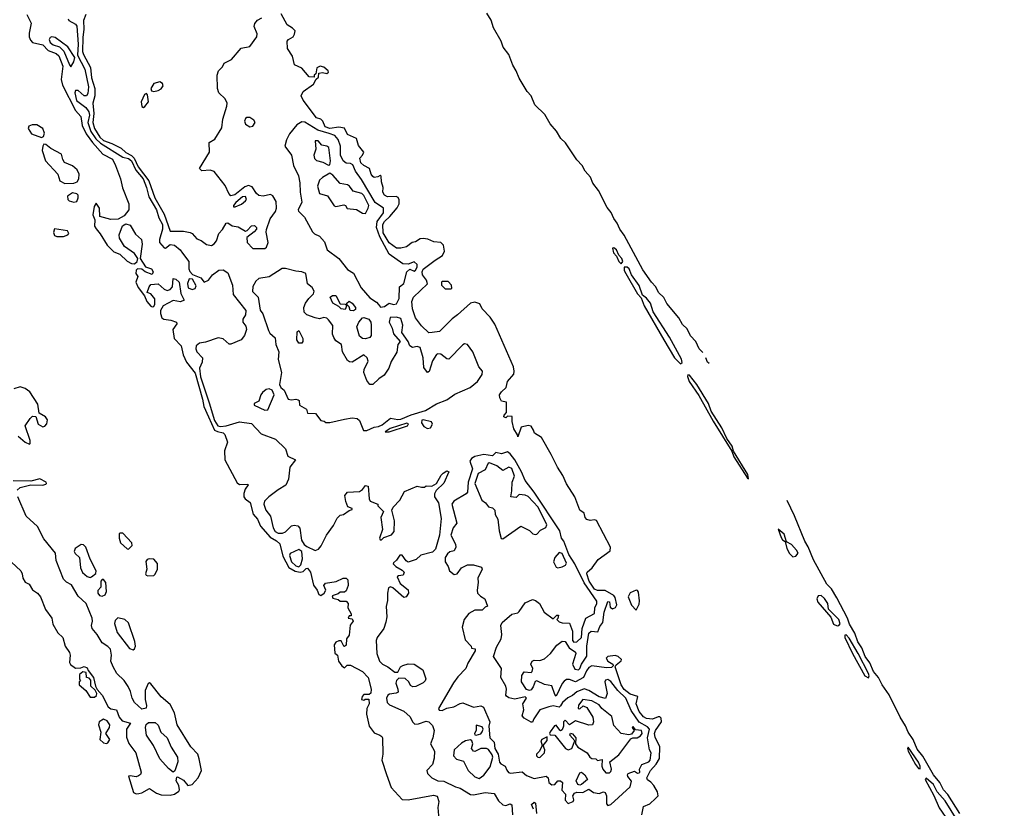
# Model space of a CAD drawing. Extents: x 2895860 to 3052244, y 542080 to 918683.
# Tile 117 of 133: x 2973619 to 2980274, y 856430 to 861760. Entities that reach past the tile are written whole.
import ezdxf

# ---------------------------------------------------------------- set-up
doc = ezdxf.new("R2010")
doc.units = 0

msp = doc.modelspace()

# ---------------------------------------------------------------- linework, layer by layer
at = {"layer": '0CON05XD'}
for points in [[(2973667.3, 861795), (2973696.4, 861736.4), (2973681.7, 861668.3), (2973683.8, 861645), (2973691.7, 861621.7), (2973705, 861605.7), (2973775, 861588.9), (2973811.9, 861551.9), (2973865, 861530.5), (2973882.2, 861515), (2973910.8, 861445), (2973898.8, 861355), (2973907.1, 861317.1), (2973996.3, 861146.3), (2974032.9, 861105), (2974041.2, 861045), (2974068.2, 860988.2), (2974109.9, 860929.9), (2974180.5, 860850.5), (2974245, 860816.5), (2974266.2, 860775), (2974300.4, 860685), (2974312.9, 860622.9), (2974356.7, 860515), (2974355.4, 860474.6), (2974325.3, 860434.7), (2974285, 860411.9), (2974235, 860408.8), (2974159.3, 860429.3), (2974157, 860487), (2974135, 860520), (2974123, 860497), (2974111.9, 860441.9), (2974126.7, 860406.7), (2974124, 860365), (2974135, 860346.7), (2974163.2, 860313.2), (2974210, 860235), (2974255, 860190.8), (2974295, 860174.2), (2974345, 860127.5), (2974375, 860111.2), (2974395, 860110), (2974413.3, 860125), (2974417.5, 860145), (2974395, 860178.8), (2974328, 860228), (2974292.3, 860282.3), (2974291.2, 860305), (2974313.8, 860366.2), (2974335, 860380), (2974365, 860371.5), (2974400.3, 860310.3), (2974441.8, 860275), (2974446.9, 860243.1), (2974432.5, 860145), (2974469.7, 860089.7), (2974510, 860075), (2974520, 860055), (2974513, 860037), (2974467.5, 860055), (2974445, 860074), (2974415, 860076.2), (2974405, 860066.7), (2974403.6, 860043.6), (2974416.7, 860025), (2974403.6, 859986.4), (2974419.4, 859949.4), (2974462.5, 859892.5), (2974478, 859855), (2974505, 859823.8), (2974515, 859820), (2974525, 859822.5), (2974532.5, 859837.5), (2974532.1, 859872.1), (2974505, 859906.7), (2974480, 859915), (2974493.3, 859955), (2974505, 859970), (2974555, 859973.8), (2974595, 859938), (2974615, 859930), (2974635, 859936.2), (2974652.5, 859955), (2974655, 860010), (2974675, 860005.6), (2974696.5, 859985), (2974708.3, 859908.3), (2974730, 859865), (2974705, 859853.8), (2974655, 859862.5), (2974587.5, 859825), (2974570, 859795), (2974571.2, 859775), (2974580, 859745), (2974592.5, 859735), (2974639.3, 859729.3), (2974677.5, 859715), (2974680, 859705), (2974653.8, 859665), (2974663.8, 859605), (2974710.8, 859555), (2974722.9, 859495), (2974745.6, 859445.6), (2974805, 859370.6), (2974855.3, 859194.7), (2974862.9, 859145), (2974895.2, 859075), (2974936.5, 858986.5), (2974955, 858976.5), (2974995, 858968.2), (2975005, 858956.2), (2975022.7, 858905), (2975002.7, 858845), (2975004.4, 858785), (2975089.4, 858629.4), (2975105, 858618), (2975160, 858620), (2975162.5, 858615), (2975143.1, 858586.9), (2975133, 858557), (2975133.8, 858535), (2975142.1, 858522.1), (2975177.6, 858497.6), (2975197.1, 858417.1), (2975225, 858384.3), (2975247.4, 858337.4), (2975312.2, 858262.2), (2975355, 858237.5), (2975376.2, 858216.2), (2975398.3, 858135), (2975436.8, 858056.8), (2975481.7, 858031.7), (2975515, 858025.2), (2975535, 858030.3), (2975555, 858050.5), (2975565, 858052.2), (2975585.4, 858025), (2975605, 857937.5), (2975628.8, 857905), (2975640, 857875), (2975655, 857867.5), (2975675.9, 857884.1), (2975687.5, 857905), (2975673.3, 857935), (2975685, 857952.5), (2975757, 857963), (2975805, 857986.2), (2975825, 857986.2), (2975836.2, 857975), (2975840, 857935), (2975825, 857900), (2975815, 857890), (2975785, 857890), (2975771.7, 857878.3), (2975730, 857865), (2975735, 857850), (2975771.7, 857841.7), (2975785, 857830), (2975825, 857830), (2975840, 857815), (2975837.5, 857785), (2975860, 857745), (2975858.3, 857731.7), (2975845, 857730), (2975840, 857715), (2975865, 857710), (2975872.5, 857695), (2975852, 857668), (2975845, 857600), (2975827.5, 857575), (2975825, 857532.5), (2975815, 857522.5), (2975810, 857525), (2975791.7, 857561.7), (2975775, 857562.5), (2975755, 857553.3), (2975743.3, 857535), (2975748.3, 857478.3), (2975767.5, 857465), (2975772.5, 857425), (2975795, 857392.5), (2975815, 857380), (2975833, 857397), (2975855, 857396.2), (2975936.7, 857355), (2975973.8, 857315), (2975993.8, 857235), (2975991.7, 857208.3), (2975981.7, 857198.3), (2975945, 857200), (2975932.5, 857185), (2975930, 857165), (2975945, 857160), (2975953, 857167), (2975978.3, 857168.3), (2975980, 857135), (2975965.9, 857104.1), (2975962.5, 857065), (2975981.2, 856985), (2976015, 856940), (2976052.5, 856925), (2976066.7, 856915), (2976070, 856905), (2976072.9, 856795), (2976067.5, 856755), (2976097.4, 856657.4), (2976129.6, 856569.6), (2976205, 856490), (2976245, 856487.1), (2976415, 856518.9), (2976440.9, 856510.9), (2976452.5, 856475), (2976445.7, 856435), (2976451.2, 856355)], [(2974065.7, 861795.7), (2974050.4, 861755), (2974053.3, 861696.7), (2974045, 861640), (2974044, 861544), (2974049, 861525), (2974097.2, 861437.3), (2974105, 861366), (2974127.2, 861295), (2974127.1, 861245), (2974112.8, 861195), (2974119.7, 861125), (2974112, 861065), (2974125, 861023.8), (2974161.4, 860965), (2974185, 860944.1), (2974242.5, 860922.5), (2974305, 860891.4), (2974335, 860863), (2974375, 860842.8), (2974393.4, 860823.4), (2974418.8, 860765), (2974490.9, 860670.9), (2974532.9, 860555), (2974595.7, 860445), (2974635, 860330), (2974725, 860330.4), (2974770.9, 860320.9), (2974784.2, 860314.2), (2974815, 860278.8), (2974845, 860267.5), (2974881.3, 860241.3), (2974915, 860234.4), (2974933.8, 860245), (2974950, 860265), (2974964.3, 860315), (2974989.1, 860340.9), (2975015, 860384.2), (2975025, 860385.8), (2975055, 860367.5), (2975095, 860360), (2975145, 860331.2), (2975156, 860334), (2975185, 860365.8), (2975205, 860368), (2975218.8, 860355), (2975218.8, 860345), (2975203.3, 860325), (2975155, 860287.5), (2975156.7, 860255), (2975195, 860213.8), (2975275, 860213.8)], [(2977823.3, 856385), (2977835, 856443.1), (2977878.9, 856461.1), (2977917, 856497), (2977933.5, 856515), (2977930.7, 856540.7), (2977904, 856584), (2977885, 856607.5), (2977862.3, 856622.3), (2977858, 856635), (2977882.5, 856685), (2977920.9, 856729.1), (2977942.6, 856767.4), (2977945.5, 856845), (2977915, 856910), (2977910.3, 856935), (2977916.8, 856955), (2977955.8, 857015), (2977955, 857039.2), (2977945, 857048.9), (2977935, 857049.1), (2977895, 857032.5), (2977855, 857037.5), (2977835, 857047.5), (2977805, 857083.8), (2977785.7, 857135), (2977796.9, 857185), (2977745, 857201.1), (2977705, 857232.7), (2977683.3, 857265), (2977642.5, 857385), (2977650.6, 857399.4), (2977684.1, 857425.9), (2977685.8, 857435), (2977665, 857456), (2977643.6, 857463.6), (2977595, 857455.4), (2977583.1, 857445), (2977595, 857424.3), (2977627.5, 857405), (2977632.5, 857395), (2977618.1, 857381.9), (2977585, 857379.7), (2977485, 857392.5), (2977465, 857381.2), (2977450.1, 857359.9), (2977429.1, 857315), (2977375, 857284.4), (2977335, 857301.1), (2977315, 857299.5), (2977299.8, 857290.2), (2977286, 857274), (2977245, 857188), (2977235, 857198.8), (2977215, 857256.6), (2977165, 857266.7), (2977115, 857290.4), (2977102.9, 857287.1), (2977089.5, 857250.5), (2977075, 857230.8), (2977065, 857227.1), (2977045, 857232.5), (2977010, 857285), (2977013, 857327), (2977028.3, 857351.7), (2977075, 857347.5), (2977082.5, 857355), (2977087.5, 857375), (2977073.3, 857405), (2977082.5, 857425), (2977095, 857431.2), (2977135, 857428), (2977165, 857440.8), (2977205.8, 857475), (2977248.3, 857531.7), (2977285, 857560.4), (2977305, 857557.1), (2977333.7, 857513.7), (2977374.4, 857485), (2977376.7, 857475), (2977355.8, 857405), (2977371.3, 857371.3), (2977395, 857365.5), (2977405.2, 857374.8), (2977415.4, 857405), (2977451, 857459), (2977451.7, 857525), (2977466.3, 857613.6), (2977482.4, 857627.6), (2977526.3, 857623.6), (2977541, 857659), (2977561.2, 857685), (2977568.4, 857755), (2977593.1, 857826.9), (2977606.2, 857826.2), (2977609.8, 857789.8), (2977625, 857777.8), (2977645, 857786.7), (2977653.8, 857805), (2977643.5, 857855), (2977635, 857867.8), (2977575, 857902.2), (2977525, 857901.6), (2977505, 857911.2), (2977467.5, 857965), (2977451.9, 858015), (2977455, 858026), (2977488.8, 858055), (2977529.5, 858110.5), (2977609.3, 858170.7), (2977612.9, 858195), (2977517.5, 858375), (2977505, 858380), (2977475, 858375.6), (2977452.7, 858382.7), (2977441.4, 858395), (2977434.1, 858424.1), (2977403.8, 858445), (2977371.2, 858535), (2977315, 858622.5), (2977289.7, 858679.7), (2977253.8, 858735), (2977211.2, 858821.2), (2977146.2, 858935), (2977097.5, 858965), (2977092.5, 858985), (2977075, 859012.5), (2977056.4, 859016.4), (2977007.5, 859005), (2976985, 858940), (2976982.5, 858955), (2976958.8, 858995), (2976946.7, 859045), (2976948.3, 859078.3), (2976915, 859080), (2976905, 859070), (2976890, 859075), (2976893, 859087), (2976910, 859105), (2976910, 859175), (2976875, 859182.5), (2976863.1, 859205), (2976862.2, 859225), (2976874.5, 859245.5), (2976907.5, 859275), (2976916.7, 859315), (2976958.1, 859365), (2976961.9, 859385), (2976956.8, 859413.2), (2976831.3, 859701.3), (2976799.5, 859749.5), (2976745.6, 859805), (2976728.7, 859838.7), (2976695, 859850.8), (2976665.8, 859844.2), (2976578.8, 859765), (2976541.3, 859738.7), (2976456.7, 859653.3), (2976406.4, 859646.4), (2976385, 859642.5), (2976335, 859691.4), (2976294.6, 859744.6), (2976274.4, 859805), (2976270, 859855), (2976281.5, 859885), (2976374.2, 859975), (2976368.3, 859998.3), (2976341.8, 860035), (2976339.1, 860055), (2976345, 860074.3), (2976426, 860135), (2976476.7, 860165), (2976490, 860195), (2976482.5, 860235), (2976465, 860253.3), (2976418.8, 860258.8), (2976376.4, 860276.4), (2976345, 860282), (2976325, 860278), (2976295, 860257.5), (2976272.5, 860255), (2976233.3, 860225), (2976195, 860216.5), (2976165, 860216.7), (2976115, 860251.8), (2976075, 860320), (2976073.8, 860375), (2976085, 860396.7), (2976121.2, 860428.8), (2976170.8, 860489.2), (2976183.3, 860515), (2976183, 860543), (2976177.1, 860557.1), (2976164.3, 860564.3), (2976105, 860562.9), (2976084.1, 860574.1), (2976073.9, 860593.9), (2976076.2, 860625), (2976063.3, 860665), (2976061.7, 860701.7), (2976055, 860707.5), (2976038.3, 860698.3), (2976015, 860693.3), (2976005, 860700), (2975994, 860715), (2975983.3, 860755), (2975945, 860773.3), (2975925, 860792.5), (2975916.7, 860825), (2975936.7, 860845), (2975943.8, 860865), (2975908.6, 860908.6), (2975895, 860956), (2975835, 860983.8), (2975815, 861025.8), (2975775, 861033.8), (2975714.5, 861025.5), (2975682.9, 861035), (2975667.5, 861075), (2975655, 861087.5), (2975625, 861097.5), (2975533.8, 861215), (2975521.2, 861245), (2975535, 861274.3), (2975603.8, 861325), (2975621.7, 861358.3), (2975638.3, 861371.7), (2975641.7, 861398.3), (2975665, 861402.5), (2975695, 861396.7), (2975705.7, 861404.3), (2975703.8, 861415), (2975675, 861440), (2975650, 861445), (2975627.5, 861435), (2975620, 861395), (2975610, 861385), (2975608.3, 861371.7), (2975575, 861373.3), (2975525, 861433.3), (2975476.2, 861455), (2975462.5, 861512.5), (2975428, 861565), (2975426.7, 861615), (2975435, 861626.2), (2975466.4, 861643.6), (2975477, 861663), (2975480, 861685), (2975463, 861703), (2975427.5, 861725), (2975385, 861800)], [(2978235.5, 859510.1), (2978212.2, 859535), (2978188.1, 859585), (2978152.6, 859622.6), (2978130.2, 859670.2), (2978099.5, 859699.5), (2978072.9, 859745), (2977992.1, 859842.1), (2977973, 859883), (2977937, 859917), (2977918.1, 859955), (2977888.1, 859985), (2977829.8, 860069.8), (2977704.6, 860304.6), (2977674.5, 860344.5), (2977657.1, 860385), (2977635.4, 860415.4), (2977617, 860457), (2977590.6, 860490.6), (2977531.9, 860605), (2977492.9, 860655), (2977476.2, 860696.2), (2977441.4, 860735), (2977421.4, 860775), (2977385, 860812.5), (2977307.6, 860927.6), (2977276.9, 860956.9), (2977246, 861006), (2977204.3, 861055), (2977168.5, 861118.5), (2977101.5, 861185), (2977075.7, 861245.7), (2977049.6, 861275), (2976994.6, 861365), (2976975.5, 861415), (2976951.5, 861451.5), (2976923.8, 861525), (2976885.5, 861575), (2976872.5, 861615), (2976821.9, 861705), (2976806, 861756), (2976776.7, 861805)], [(2973946.7, 861765), (2973950, 861755), (2973995, 861728.9), (2974004.7, 861715), (2974014.3, 861595), (2974009.8, 861519.8), (2974058.5, 861425), (2974083.4, 861305), (2974079.8, 861260.2), (2974070.8, 861245), (2974054.8, 861244.8), (2974015, 861280.4), (2973995, 861280.8), (2973990.7, 861265), (2974003.2, 861213.2), (2974066.8, 861166.8), (2974085, 861137.3), (2974089.9, 861115), (2974079, 861065), (2974098.5, 861005), (2974134, 860954), (2974165.4, 860925.4), (2974315, 860830.9), (2974355, 860820.8), (2974375, 860806.3), (2974403, 860743), (2974452.5, 860685), (2974476.8, 860625), (2974492.1, 860562.1), (2974543, 860475), (2974559.8, 860419.8), (2974582.8, 860375), (2974585, 860343.3), (2974563.9, 860273.9), (2974563, 860253), (2974595, 860217.1), (2974605, 860215.7), (2974635, 860239.8), (2974665, 860236.8), (2974704, 860205), (2974718.5, 860181.5)], [(2975275, 860213.8), (2975287.5, 860222.5), (2975298, 860255), (2975284.1, 860324.1), (2975287.7, 860342.3), (2975312.3, 860415), (2975346.9, 860463.1), (2975353.4, 860485), (2975351.7, 860531.7), (2975330.2, 860570.2), (2975315, 860578.2), (2975265, 860567.3), (2975235, 860572.1), (2975218.9, 860585), (2975189.3, 860629.3), (2975165, 860640), (2975140.5, 860629.5), (2975073.1, 860575), (2975045, 860569.6), (2975031.3, 860585), (2975008.4, 860638.4), (2974932.8, 860732.8), (2974905, 860742.3), (2974848.8, 860738.8), (2974833.3, 860755), (2974901.4, 860865), (2974899.3, 860930.7), (2974937.7, 860952.3), (2974985, 861030), (2974992.1, 861087.9), (2975018.8, 861175), (2975020, 861195), (2975008, 861225), (2974963.8, 861265), (2974956.7, 861295), (2974953.8, 861385), (2974962.5, 861415), (2974988.8, 861441.2), (2975001.2, 861465), (2975049.5, 861490.5), (2975115, 861567.5), (2975175, 861578.8), (2975221.2, 861645), (2975223.3, 861665), (2975203.9, 861713.9), (2975208.8, 861735), (2975225, 861755.8), (2975255, 861771.4)], [(2973965, 861442), (2973985, 861474.4), (2973991.3, 861505), (2973945, 861576.4), (2973858.6, 861638.6), (2973835.4, 861644.6), (2973825, 861640.4), (2973817.1, 861625), (2973825, 861604.7), (2973845, 861590.2), (2973886.8, 861576.8), (2973916.6, 861546.6), (2973955, 861454), (2973965, 861442)], [(2974525, 861274.4), (2974555, 861280.4), (2974575, 861291.8), (2974587.6, 861312.4), (2974585, 861327.8), (2974565, 861338.9), (2974525, 861329.4), (2974505.7, 861295), (2974508.8, 861278.8), (2974525, 861274.4)], [(2974455, 861167.5), (2974465, 861172.5), (2974490, 861205), (2974481.7, 861251.7), (2974475, 861260), (2974463.3, 861255), (2974440, 861205), (2974443.9, 861173.9), (2974455, 861167.5)], [(2975175, 861036), (2975195, 861039.5), (2975209.6, 861065), (2975201.4, 861081.4), (2975175, 861098.7), (2975155, 861099.2), (2975145, 861092.7), (2975137.1, 861075), (2975144.5, 861054.5), (2975175, 861036)], [(2976056.7, 859816.7), (2976085, 859821.2), (2976115, 859843.8), (2976145, 859834.4), (2976165, 859838.8), (2976184.2, 859875.8), (2976186.7, 859953.3), (2976215, 859977.5), (2976235.3, 860054.7), (2976255, 860073.1), (2976285, 860060), (2976295, 860066.9), (2976305, 860086.2), (2976305.2, 860105), (2976285, 860122.7), (2976245, 860108), (2976209.5, 860109.5), (2976115.2, 860175.2), (2976052.9, 860292.9), (2976030.2, 860355), (2976035.2, 860395), (2976076.6, 860455), (2976076.7, 860485), (2976021.9, 860525), (2975929.7, 860679.7), (2975888.6, 860735), (2975869.5, 860779.5), (2975855, 860787.5), (2975825, 860790), (2975805, 860805.7), (2975786.2, 860845), (2975786, 860905), (2975771, 860951), (2975748, 860978), (2975709.6, 860989.6), (2975633.4, 861013.4), (2975545, 861068.2), (2975525, 861069.3), (2975491.9, 861048.1), (2975442.1, 860987.9), (2975421.1, 860948.9), (2975411.9, 860905), (2975456.5, 860845), (2975469.6, 860775), (2975502.1, 860705), (2975512, 860658), (2975514.3, 860595), (2975525.8, 860525.8), (2975501.9, 860475), (2975502.9, 860465), (2975543.5, 860425), (2975597.5, 860325), (2975611.7, 860311.7), (2975645, 860297.5), (2975678.8, 860258.8), (2975696.2, 860205), (2975775.6, 860145.6), (2975835, 860072.5), (2975875, 860047.5), (2975927.7, 859947.7), (2975985, 859880.8), (2976030.5, 859850.5), (2976044, 859834), (2976056.7, 859816.7)], [(2973765, 860963.3), (2973778.8, 860971.2), (2973787.3, 860992.7), (2973774.2, 861025), (2973735, 861048.6), (2973701.9, 861048.1), (2973680.5, 861039.5), (2973676.7, 861025), (2973697.9, 860987.9), (2973765, 860963.3)], [(2975705, 860777.5), (2975715, 860780), (2975719.2, 860805), (2975707.5, 860895), (2975695, 860904.2), (2975661.7, 860911.7), (2975635, 860940), (2975615, 860940), (2975620, 860885), (2975605.8, 860845), (2975611.2, 860821.2), (2975625, 860808.8), (2975667.3, 860797.3), (2975705, 860777.5)], [(2973923.6, 860653.6), (2973985, 860654.2), (2974006.7, 860665), (2974018.8, 860685), (2974020.8, 860715), (2974007.1, 860745), (2973975, 860772.9), (2973921.2, 860795), (2973910, 860815), (2973902, 860852), (2973829.6, 860889.6), (2973795, 860916.2), (2973782, 860918), (2973774.3, 860905.7), (2973770.6, 860875), (2973793.1, 860805), (2973876.7, 860715), (2973890.7, 860670.7), (2973923.6, 860653.6)], [(2975955, 860450), (2975974.3, 860485.7), (2975977.8, 860505), (2975945, 860571.4), (2975930.8, 860585), (2975871.7, 860601.7), (2975848.8, 860635), (2975835, 860643.8), (2975785, 860653.3), (2975735, 860710), (2975715, 860722.5), (2975665, 860694), (2975645.8, 860675), (2975632.5, 860635), (2975645.9, 860585.9), (2975698.6, 860568.6), (2975745, 860502), (2975755, 860497.5), (2975809.3, 860509.3), (2975820, 860505), (2975833, 860483), (2975895, 860477.5), (2975935, 860451.2), (2975955, 860450)], [(2973985, 860525.8), (2974005, 860532), (2974014.3, 860555), (2974012.9, 860572.9), (2974005, 860583.8), (2973975, 860588.8), (2973942.2, 860567.8), (2973943.1, 860545), (2973954, 860535), (2973985, 860525.8)], [(2975075, 860494.4), (2975116.9, 860513.1), (2975145, 860536.2), (2975150.8, 860545), (2975145.4, 860565.4), (2975125, 860562.5), (2975079.5, 860525), (2975064, 860505), (2975063.8, 860495), (2975075, 860494.4)], [(2973915, 860294.4), (2973945, 860306.2), (2973950, 860315), (2973942.4, 860332.4), (2973853.9, 860346.1), (2973847.5, 860322.5), (2973855, 860300.8), (2973870, 860295), (2973915, 860294.4)], [(2977685, 860110.6), (2977694.4, 860125), (2977688.2, 860145), (2977667.9, 860167.9), (2977652.7, 860205), (2977635, 860218.2), (2977625, 860216.2), (2977632.8, 860185), (2977651.8, 860161.8), (2977669.1, 860125), (2977685, 860110.6)], [(2974718.5, 860181.5), (2974761.2, 860125), (2974761.9, 860075), (2974767.8, 860057.8), (2974787.6, 860037.6), (2974844, 860015), (2974865, 859986.7), (2974895, 859998.8), (2974921.2, 860035), (2974965, 860066.7), (2974995, 860068.8), (2975025, 860050), (2975056.7, 859965), (2975062.2, 859902.2), (2975147.8, 859795), (2975144.5, 859765.5), (2975127.5, 859735), (2975126, 859716), (2975148.3, 859688.3), (2975152, 859665), (2975137.5, 859625), (2975115.6, 859595), (2975045, 859565.7), (2975035, 859567.5), (2974995, 859602.5), (2974960.5, 859609.5), (2974875, 859580), (2974835, 859572.5), (2974811.2, 859555), (2974808.8, 859535), (2974816, 859515), (2974853.8, 859473.8), (2974852.7, 859445), (2974833.9, 859405), (2974841.2, 859345), (2974899.5, 859169.5), (2974935, 859051.1), (2974957.5, 859015), (2974975, 859010.7), (2975015, 859015.3), (2975105, 859042.6), (2975185, 859031.2), (2975250, 858960), (2975348, 858925), (2975415, 858858.8), (2975430, 858810), (2975482.5, 858785), (2975445.5, 858734.5), (2975436.7, 858655), (2975416.6, 858613.4), (2975365, 858583.3), (2975302.5, 858535), (2975274, 858505), (2975268.8, 858485), (2975283.3, 858445), (2975315, 858404), (2975332.1, 858325), (2975345, 858300.5), (2975365, 858289.4), (2975395, 858288.4), (2975415, 858298.6), (2975455, 858338.7), (2975475, 858343.2), (2975498.4, 858338.4), (2975513.1, 858323.1), (2975523.1, 858243.1), (2975542.2, 858212.2), (2975558.5, 858198.5), (2975615, 858171.4), (2975638.8, 858181.2), (2975657.1, 858202.9), (2975693.5, 858276.5), (2975739.9, 858340.1), (2975765, 858391.9), (2975785, 858410), (2975807.5, 858415), (2975845, 858443.3), (2975865, 858450), (2975865, 858456.2), (2975837.1, 858467.1), (2975823.6, 858503.6), (2975817.3, 858545), (2975835, 858566.2), (2975915, 858570), (2975936, 858585), (2975955, 858612.5), (2975975, 858607.5), (2975980.5, 858520.5), (2975986.7, 858506.7), (2976040, 858485), (2976040, 858475), (2976077.5, 858435), (2976058.8, 858395), (2976070, 858315), (2976051.2, 858255), (2976054.1, 858244.1), (2976065, 858243.3), (2976080.8, 858259.2), (2976130.8, 858279.2), (2976149.4, 858300.6), (2976152.9, 858372.9), (2976133.3, 858445), (2976143.8, 858465), (2976188.4, 858511.6), (2976219.1, 858570.9), (2976305, 858606.7), (2976335, 858600), (2976355, 858600), (2976365, 858610), (2976405, 858606.7), (2976436.7, 858625), (2976467.5, 858682.5), (2976480, 858695), (2976505, 858710), (2976520, 858705), (2976485, 858627.5), (2976433, 858577), (2976421.9, 858555), (2976423.1, 858535), (2976450, 858495), (2976468.2, 858388.2), (2976456.1, 858275), (2976428.7, 858181.3), (2976408.8, 858161.2), (2976330.3, 858139.7), (2976298.3, 858111.7), (2976245, 858094), (2976231.9, 858101.9), (2976205, 858140), (2976188.3, 858141.7), (2976165, 858107.5), (2976145, 858090), (2976143, 858083), (2976160, 858065), (2976205, 858040), (2976216.7, 858025), (2976210, 858005), (2976178.3, 858001.7), (2976170, 857995), (2976189.3, 857949.3), (2976245, 857906.2), (2976247.5, 857885), (2976230.9, 857859.1), (2976215, 857854.2), (2976140.7, 857920.7), (2976125, 857925.8), (2976111.2, 857918.8), (2976104.2, 857885), (2976105.7, 857835), (2976096.6, 857793.4), (2976101.3, 857725), (2976092.6, 857687.4), (2976079.1, 857645), (2976036, 857585), (2976028, 857565), (2976032.5, 857475), (2976050.8, 857425), (2976070, 857405), (2976106.5, 857386.5), (2976155, 857350), (2976175, 857350), (2976193.3, 857385), (2976207.5, 857395), (2976245, 857406), (2976285, 857402.9), (2976344, 857365), (2976364.2, 857305), (2976359.1, 857290.9), (2976345, 857278), (2976295.9, 857254.1), (2976275, 857251.2), (2976260.8, 857260.8), (2976248, 857285), (2976225, 857306.2), (2976181.7, 857308.3), (2976165, 857292.5), (2976160, 857275), (2976175.7, 857235.7), (2976175.8, 857215), (2976162.5, 857207.5), (2976117.8, 857202.2), (2976106.4, 857193.6), (2976099.1, 857175), (2976101.8, 857145), (2976118.6, 857128.6), (2976216.1, 857086.1), (2976258, 857048), (2976273.3, 857015), (2976289.3, 856999.3), (2976315, 857000.8), (2976365, 857018.8), (2976385, 857013.3), (2976409.6, 856989.6), (2976419.8, 856955), (2976412, 856905), (2976395.6, 856865), (2976422.1, 856815), (2976420.9, 856769.1), (2976409.2, 856725), (2976371.4, 856685), (2976374.4, 856665), (2976404.2, 856635), (2976445, 856616.5), (2976485, 856613.1), (2976565, 856574.4), (2976596.8, 856566.8), (2976665.8, 856524.2), (2976685, 856520.6), (2976765, 856536), (2976825, 856528.8), (2976855, 856479.2), (2976885, 856452.5), (2976905, 856448.8), (2976935, 856460), (2976945, 856452.5), (2976949.4, 856385)], [(2975965, 858982.5), (2976013.6, 859006.4), (2976045, 859011.2), (2976067.7, 859022.3), (2976125, 859067.5), (2976175, 859058), (2976195, 859060), (2976265, 859089.2), (2976362.2, 859117.8), (2976435, 859164.2), (2976505, 859190), (2976560.7, 859229.3), (2976662.9, 859275), (2976712, 859315), (2976745, 859362.5), (2976746.2, 859385), (2976722.5, 859412.5), (2976680.5, 859515), (2976645, 859565.6), (2976625, 859568.9), (2976615, 859563.1), (2976520, 859465), (2976505, 859467.3), (2976465, 859500.3), (2976445, 859502.5), (2976435, 859497.3), (2976408.9, 859455), (2976387.5, 859382.5), (2976375, 859376), (2976349.6, 859409.6), (2976346.6, 859475), (2976326.5, 859545), (2976305, 859551.5), (2976274.6, 859544.6), (2976255.3, 859555.3), (2976244.4, 859585), (2976201.1, 859645), (2976207.5, 859695), (2976195, 859740), (2976165, 859750.4), (2976122.1, 859747.9), (2976115.5, 859715), (2976136.9, 859675), (2976145.7, 859635.7), (2976190, 859585), (2976173.8, 859565), (2976168, 859512), (2976129.3, 859450.7), (2976113.3, 859405), (2976082, 859358), (2976046.6, 859333.4), (2976006.7, 859293.3), (2975985, 859294.6), (2975965, 859320.8), (2975944.4, 859375), (2975947.1, 859395), (2975973, 859453), (2975966.2, 859475), (2975945, 859493.8), (2975865, 859445.7), (2975846.8, 859446.8), (2975835.5, 859455.5), (2975800, 859515), (2975794, 859565), (2975755, 859589.4), (2975741.7, 859611.7), (2975733.9, 859635), (2975735, 859692), (2975705, 859732.2), (2975695, 859741.9), (2975675, 859747.1), (2975645, 859738.8), (2975615, 859743.8), (2975560, 859765), (2975542.5, 859782.5), (2975540, 859815), (2975550, 859845), (2975574.1, 859875.9), (2975605, 859906.7), (2975610, 859925), (2975595, 859950), (2975564, 859975), (2975553.6, 860043.6), (2975526.1, 860056.1), (2975485, 860060), (2975415, 860078), (2975392.5, 860077.5), (2975305, 860022), (2975235, 860010), (2975215, 859993.3), (2975195, 859957.5), (2975191.7, 859921.7), (2975230.4, 859885), (2975245, 859796.7), (2975261.9, 859771.9), (2975299.3, 859659.3), (2975310.3, 859640.3), (2975345, 859610), (2975348.9, 859565), (2975370, 859515), (2975366.7, 859463.3), (2975388.1, 859375), (2975373.8, 859295), (2975383.8, 859275), (2975406.2, 859255), (2975433.3, 859195), (2975455, 859191.2), (2975486.2, 859196.2), (2975500.7, 859190.7), (2975507.5, 859185), (2975510, 859155), (2975558.3, 859128.3), (2975565, 859100), (2975618.3, 859098.3), (2975655, 859050), (2975677, 859047), (2975688.3, 859038.3), (2975715, 859036.7), (2975815, 859060), (2975865, 859070), (2975900, 859065), (2975915, 859050), (2975943.6, 858983.6), (2975965, 858982.5)], [(2978085, 859434), (2978096.7, 859443.3), (2978092.2, 859465), (2978010.4, 859615), (2977901.1, 859785), (2977882.1, 859845), (2977855, 859878.5), (2977828.9, 859898.9), (2977805, 859964.2), (2977754.5, 860034.5), (2977738.2, 860075), (2977725, 860087.1), (2977705, 860088), (2977704.7, 860065), (2977714.7, 860045), (2977795, 859907.1), (2977819.5, 859879.5), (2977840.4, 859825), (2977973.2, 859595), (2978044.8, 859474.8), (2978085, 859434)], [(2974784.5, 859935.5), (2974805, 859942.5), (2974810.5, 859960.5), (2974785.6, 860005.6), (2974765, 860008), (2974753.1, 859976.9), (2974757.9, 859947.9), (2974784.5, 859935.5)], [(2976535, 859940), (2976540, 859945), (2976537.5, 859965), (2976515, 859990), (2976475, 859990), (2976470, 859985), (2976470, 859965), (2976495, 859940), (2976535, 859940)], [(2975875, 859791.4), (2975852.5, 859795), (2975845, 859820), (2975835, 859830), (2975830, 859830), (2975818.3, 859801.7), (2975792.5, 859805), (2975775, 859822.5), (2975735, 859843.8), (2975716.2, 859885), (2975732.5, 859895), (2975755.7, 859895.7), (2975785, 859840), (2975817.5, 859837.5), (2975825, 859830), (2975830, 859830), (2975830, 859845), (2975845, 859856.7), (2975865, 859843.3), (2975889.2, 859815), (2975888.3, 859801.7), (2975875, 859791.4)], [(2975955, 859603.3), (2975934.7, 859604.7), (2975915, 859620), (2975898.5, 859685), (2975910.4, 859715), (2975935, 859744.3), (2975945, 859747.1), (2975978.1, 859735), (2975991.9, 859715), (2975995.4, 859695.4), (2975994.3, 859625), (2975985, 859610.8), (2975955, 859603.3)], [(2975525, 859573.3), (2975505, 859574), (2975491.9, 859595), (2975495, 859650), (2975505, 859660), (2975532, 859605), (2975533.3, 859585), (2975525, 859573.3)], [(2978277.9, 859435.6), (2978268.1, 859445), (2978255.6, 859474.7)], [(2978545, 858657.5), (2978539.5, 858685), (2978443.6, 858843.6), (2978435, 858877.5), (2978398.2, 858928.2), (2978365, 859001.4), (2978292.9, 859112.9), (2978275.4, 859165), (2978195.2, 859295.2), (2978145, 859356.9), (2978135, 859358.8), (2978131.7, 859348.3), (2978144.4, 859314.4), (2978209.2, 859219.2), (2978305, 859046.7), (2978432.7, 858842.7), (2978445.6, 858805), (2978539.2, 858660.8), (2978545, 858657.5)], [(2973685, 858890), (2973690, 858895), (2973689.4, 858915), (2973656.2, 859015), (2973688.8, 859065), (2973705, 859079.2), (2973727.3, 859077.3), (2973743.8, 859025), (2973775, 859008.6), (2973787.9, 859012.1), (2973802.1, 859027.9), (2973805.6, 859055), (2973793.8, 859075), (2973750.9, 859100.9), (2973741.8, 859161.8), (2973687.8, 859245), (2973655, 859268.1), (2973622.3, 859277.7), (2973580, 859265)], [(2975275, 859121.4), (2975295, 859122.9), (2975339.1, 859225), (2975326.2, 859256.2), (2975305.6, 859265.6), (2975285, 859260), (2975259.3, 859240.7), (2975247.9, 859225), (2975235, 859182.5), (2975203.8, 859165), (2975202.5, 859155), (2975275, 859121.4)], [(2976115, 858974.3), (2976240, 859015), (2976247.7, 859027.7), (2976235, 859033.8), (2976122.3, 858997.7), (2976090, 858975), (2976115, 858974.3)], [(2976375, 858997.8), (2976395, 859000.8), (2976408.6, 859025), (2976402.7, 859042.7), (2976345, 859056), (2976337.7, 859052.3), (2976335.6, 859035), (2976350.5, 859010.5), (2976375, 858997.8)], [(2973607.3, 858945), (2973655, 858904.2), (2973685, 858890)], [(2977595, 856448.5), (2977615, 856454.5), (2977745.2, 856575), (2977753.8, 856613.8), (2977730, 856645), (2977726.2, 856655), (2977731.2, 856665), (2977775, 856680), (2977795, 856666.2), (2977805, 856668.8), (2977810, 856675), (2977807.5, 856695), (2977823.8, 856725), (2977870.8, 856745), (2977880.9, 856755), (2977886.7, 856805), (2977876, 856826), (2977862.4, 856905), (2977875.5, 856965.5), (2977861.1, 856981.1), (2977805, 857012.4), (2977751.8, 857091.8), (2977714.8, 857175), (2977661.8, 857225), (2977615, 857286.9), (2977595, 857299.6), (2977578.6, 857295), (2977573.2, 857285), (2977590, 857205), (2977579.1, 857170.9), (2977535, 857182.5), (2977465, 857226.5), (2977435, 857237.5), (2977385, 857218), (2977355, 857192), (2977322.6, 857177.4), (2977288.5, 857145), (2977275, 857123.3), (2977265, 857114), (2977225, 857121.3), (2977195, 857116.7), (2977135, 857094.5), (2977093.3, 857035), (2977085, 857012.5), (2977075, 857012), (2977028.8, 857038.8), (2977015.6, 857055), (2977027.2, 857095), (2977019.7, 857135), (2977043.3, 857175), (2977034.3, 857184.3), (2976965, 857168.2), (2976925, 857176.5), (2976908.1, 857188.1), (2976903.8, 857195), (2976909.7, 857235), (2976905.3, 857255.3), (2976870.8, 857315), (2976875.8, 857375), (2976821.2, 857455), (2976840.6, 857519.4), (2976873.3, 857575), (2976876.9, 857605), (2976870.6, 857665), (2976879.2, 857685), (2976945, 857742.5), (2976985, 857751.4), (2976995, 857759.2), (2977035, 857818.9), (2977085, 857840), (2977106.2, 857835), (2977132.9, 857815), (2977164.2, 857755), (2977225, 857710), (2977250, 857735), (2977260, 857735), (2977257, 857713), (2977250, 857705), (2977265, 857690), (2977285, 857683.3), (2977335, 857680), (2977355, 857627.5), (2977355, 857562.9), (2977365, 857551.8), (2977385, 857555.8), (2977415.7, 857584.3), (2977420.3, 857645), (2977445.7, 857714.3), (2977503.8, 857746.2), (2977506, 857784), (2977520, 857815), (2977519.7, 857829.7), (2977433, 857953), (2977372, 858082), (2977331.4, 858145), (2977295.6, 858235.6), (2977281.2, 858255), (2977270.7, 858305), (2977096.4, 858566.4), (2977036.4, 858646.4), (2977011.5, 858705), (2976965.6, 858785), (2976935, 858826.7), (2976915, 858840), (2976875, 858826.5), (2976837.5, 858835), (2976815, 858811.1), (2976755, 858820.8), (2976695, 858807.1), (2976672.5, 858795), (2976660.3, 858775), (2976678.8, 858725), (2976650.8, 858635), (2976645, 858567.5), (2976636.2, 858555), (2976553.7, 858506.3), (2976539.7, 858485), (2976573.9, 858356.1), (2976549.4, 858325), (2976533.1, 858275), (2976563.8, 858215), (2976565.8, 858195), (2976555, 858170), (2976525, 858162.5), (2976510.8, 858149.2), (2976495.6, 858125), (2976495.6, 858095), (2976514.2, 858065), (2976523.7, 858033.7), (2976555, 858009.5), (2976575.4, 858014.6), (2976605.8, 858055), (2976645, 858076), (2976685, 858076.2), (2976739.5, 858059.5), (2976743.8, 858045), (2976715.8, 857985), (2976718.6, 857955), (2976710, 857905), (2976714, 857885), (2976732.7, 857862.7), (2976763.3, 857845), (2976780, 857795), (2976765, 857790), (2976745, 857770), (2976695, 857770), (2976654.4, 857745.6), (2976623.3, 857705), (2976610, 857655), (2976628.8, 857568.8), (2976670, 857525), (2976671.7, 857511.7), (2976698.3, 857508.3), (2976697.5, 857495), (2976648.5, 857411.5), (2976634.2, 857375), (2976581.1, 857318.9), (2976551.9, 857278.1), (2976449.6, 857105), (2976455, 857092.7), (2976475, 857091.8), (2976505, 857105.7), (2976552.5, 857115), (2976595, 857138), (2976615, 857142), (2976685, 857114), (2976735, 857122.5), (2976753, 857113), (2976796.2, 857015), (2976790, 856985), (2976797.5, 856905), (2976826.6, 856876.6), (2976829.2, 856835), (2976852.5, 856795), (2976861.2, 856741.2), (2976870.3, 856730.3), (2976900.6, 856715), (2976911.9, 856688.1), (2976922.1, 856672.1), (2976936.9, 856666.9), (2977015, 856675.6), (2977045, 856651.1), (2977095, 856631.8), (2977177.2, 856647.2), (2977190, 856635), (2977196, 856605), (2977215, 856589.2), (2977235, 856591.2), (2977255.6, 856614.4), (2977275, 856614.4), (2977286.7, 856605), (2977282.3, 856552.3), (2977307.5, 856525), (2977305.9, 856485), (2977325, 856461.9), (2977359.2, 856475), (2977363.3, 856486.7), (2977358.5, 856515), (2977368.5, 856531.5), (2977385, 856538.5), (2977425, 856537.1), (2977465, 856560), (2977496.9, 856536.9), (2977535, 856529.4), (2977565, 856541.4), (2977575, 856537.1), (2977585.4, 856514.6), (2977585, 856460), (2977595, 856448.5)], [(2976885, 858250), (2977005, 858337.5), (2977065, 858306.7), (2977087.5, 858285), (2977105, 858280), (2977115, 858282.5), (2977139.3, 858310.7), (2977175, 858326.7), (2977180.8, 858345), (2977123.5, 858465), (2977055, 858537.1), (2977035, 858545.8), (2976995, 858550), (2976975, 858530), (2976937.5, 858535), (2976946, 858575), (2976947.1, 858635), (2976963.1, 858675), (2976945, 858727.1), (2976925, 858736.5), (2976885, 858713.6), (2976842.9, 858745), (2976794.3, 858765.7), (2976785, 858761.5), (2976765, 858718), (2976717.8, 858692.3), (2976695.3, 858625), (2976741.5, 858511.5), (2976768, 858495), (2976788.3, 858468.3), (2976815, 858460), (2976830, 858445), (2976832, 858415), (2976849.4, 858385), (2976860, 858305), (2976873.9, 858253.9), (2976885, 858250)], [(2973600.8, 858579.2), (2973622.3, 858597.7), (2973695, 858616.7), (2973776.1, 858613.9), (2973795, 858620), (2973800, 858625), (2973797.5, 858635), (2973755, 858656.7), (2973695, 858640), (2973575, 858642.5)], [(2973562.7, 858092.7), (2973626.2, 858035), (2973636, 858015), (2973640, 857985), (2973655, 857957.5), (2973682.5, 857945), (2973706.1, 857906.1), (2973740, 857885), (2973759.7, 857859.7), (2973793.3, 857773.3), (2973836.2, 857715), (2973841.9, 857675), (2973875.7, 857615), (2973909.2, 857585), (2973925.8, 857525), (2973955, 857483.3), (2973960.6, 857465), (2973956.1, 857416.1), (2973962.5, 857402.5), (2973995, 857377.5), (2974031.7, 857378.3), (2974055, 857387.5), (2974075, 857380), (2974081.7, 857361.7), (2974116.7, 857315), (2974130, 857255), (2974141.7, 857231.7), (2974176.7, 857195), (2974215.7, 857115.7), (2974235, 857101.2), (2974272.5, 857095), (2974290, 857045), (2974311.2, 857021.2), (2974367.5, 857005), (2974339.5, 856965), (2974341.2, 856911.2), (2974356.9, 856866.9), (2974403.8, 856805), (2974440, 856675), (2974435, 856657.5), (2974421.7, 856648.3), (2974405, 856643.3), (2974365, 856650), (2974353.3, 856646.7), (2974387, 856537), (2974405, 856527.5), (2974425, 856528.8), (2974445, 856533.8), (2974495, 856563.3), (2974542.9, 856532.9), (2974575, 856521.1), (2974635, 856518.1), (2974665, 856525.5), (2974694.2, 856545), (2974699.4, 856555), (2974694.4, 856585), (2974676, 856615), (2974680, 856640), (2974685, 856643.3), (2974725, 856619.2), (2974755, 856583.5), (2974785, 856591.1), (2974824.6, 856635), (2974847.9, 856685), (2974832.2, 856765), (2974822.5, 856795), (2974775.6, 856845), (2974682.7, 856995), (2974664, 857075), (2974635, 857132.5), (2974575, 857184), (2974505, 857270), (2974495, 857277.5), (2974487, 857273), (2974466, 857225), (2974466.2, 857165), (2974476.7, 857125), (2974473, 857107), (2974445, 857098.8), (2974395, 857144.5), (2974378.5, 857175), (2974368.2, 857218.2), (2974352.5, 857252.5), (2974325, 857292.9), (2974275, 857340), (2974250.8, 857385), (2974234.5, 857425), (2974239.5, 857465), (2974231.9, 857505), (2974213.9, 857523.9), (2974175, 857547.1), (2974142.7, 857605), (2974108.8, 857645), (2974104.6, 857665), (2974111.4, 857695), (2974109.2, 857715), (2974068.8, 857815), (2974013.7, 857863.7), (2973969.1, 857939.1), (2973935, 857957.5), (2973915, 857979.2), (2973864.6, 858105), (2973860, 858155), (2973781.1, 858251.1), (2973738, 858335), (2973662.5, 858405), (2973605.6, 858535)], [(2979973.1, 856395), (2979892.4, 856522.4), (2979862.5, 856555), (2979837.9, 856605), (2979795.4, 856655), (2979722.6, 856782.6), (2979685, 856830.5), (2979658, 856895), (2979623.1, 856945), (2979606.9, 856986.9), (2979569.4, 857045), (2979496.2, 857196.2), (2979449.4, 857265), (2979423.6, 857315), (2979390, 857355), (2979364, 857414), (2979334.1, 857455), (2979310.4, 857515), (2979284, 857555), (2979263.7, 857613.7), (2979228.2, 857675), (2979213.6, 857715), (2979142.1, 857852.1), (2979105, 857912.5), (2979074.2, 857945), (2978985, 858110), (2978947.9, 858197.9), (2978926, 858235), (2978855, 858407.5), (2978806.7, 858510.2)], [(2974355, 858181.2), (2974380, 858205), (2974376.7, 858225), (2974315, 858290), (2974295, 858290), (2974290, 858285), (2974290, 858255), (2974300, 858225), (2974345, 858183.8), (2974355, 858181.2)], [(2978845, 858129.5), (2978865, 858133.3), (2978879.6, 858155), (2978870, 858175), (2978835, 858213.5), (2978801.1, 858231.1), (2978785, 858281.9), (2978745, 858316.2), (2978765, 858259.4), (2978775, 858243.5), (2978792, 858232), (2978803.2, 858185), (2978821.6, 858151.6), (2978845, 858129.5)], [(2974095, 857990.8), (2974105, 857994), (2974132.3, 858017.7), (2974136.2, 858035), (2974095, 858114), (2974065.3, 858195.3), (2974050.6, 858210.6), (2974035, 858211.8), (2973994.2, 858185.8), (2973987.1, 858165), (2973992.6, 858152.6), (2974022.2, 858125), (2974030, 858055), (2974043.7, 858023.7), (2974075, 857997.1), (2974095, 857990.8)], [(2975505, 858061.9), (2975519.3, 858075), (2975530.8, 858115), (2975525.4, 858165), (2975505, 858178.4), (2975447.4, 858152.6), (2975441.6, 858138.4), (2975455.3, 858095), (2975485, 858068.6), (2975505, 858061.9)], [(2977255, 858055.6), (2977285, 858062.5), (2977307.8, 858072.2), (2977314.2, 858085.8), (2977285, 858151.1), (2977265, 858158.8), (2977235, 858124.2), (2977227.5, 858095), (2977245, 858060), (2977255, 858055.6)], [(2974485, 858000.8), (2974525, 858003.3), (2974535, 858012.5), (2974549.2, 858045), (2974550.8, 858085), (2974525, 858114.3), (2974493.1, 858116.9), (2974479.2, 858110.8), (2974471.4, 858098.6), (2974477.5, 858045), (2974470, 858015), (2974473.8, 858005), (2974485, 858000.8)], [(2974175, 857862.5), (2974196.4, 857873.6), (2974206.2, 857895), (2974201.2, 857955), (2974185, 857976.7), (2974175, 857976.7), (2974167.5, 857965), (2974167.5, 857925), (2974147, 857903), (2974146.7, 857885), (2974157, 857867), (2974175, 857862.5)], [(2977785, 857770), (2977805, 857810), (2977809, 857831), (2977800.4, 857890.4), (2977795, 857901.5), (2977785, 857904.7), (2977744.2, 857885.8), (2977731.6, 857858.4), (2977755, 857803.3), (2977785, 857770)], [(2979145, 857663.4), (2979155, 857665.5), (2979163.6, 857676.4), (2979155.7, 857705), (2979086.7, 857775), (2979081.6, 857815), (2979058.4, 857848.4), (2979035, 857868), (2979015, 857866.7), (2979007.5, 857845), (2979014.1, 857824.1), (2979102, 857722), (2979118.4, 857675), (2979145, 857663.4)], [(2974385, 857501.2), (2974395, 857507.5), (2974401.2, 857525), (2974397.3, 857557.3), (2974355, 857683.3), (2974330, 857705), (2974283.1, 857716.9), (2974265, 857698.8), (2974260.3, 857679.7), (2974277.4, 857617.4), (2974360.3, 857510.3), (2974385, 857501.2)], [(2979355, 857312.7), (2979360.8, 857325), (2979355, 857341.9), (2979285, 857476.7), (2979225, 857578.9), (2979205, 857601.4), (2979195, 857600), (2979195.7, 857585), (2979246.8, 857475), (2979331.8, 857325), (2979355, 857312.7)], [(2974125, 857180), (2974138.3, 857191.7), (2974140, 857205), (2974128.3, 857228.3), (2974100, 857255), (2974100, 857295), (2974088.3, 857308.3), (2974070, 857315), (2974068.3, 857348.3), (2974045, 857352.5), (2974023.3, 857335), (2974023.3, 857303.3), (2974030, 857295), (2974020, 857285), (2974020, 857265), (2974066.7, 857226.7), (2974095, 857180), (2974125, 857180)], [(2977605, 856668.5), (2977615, 856678), (2977619.1, 856695), (2977606.7, 856745), (2977668.3, 856791.7), (2977750, 856900), (2977764, 856906), (2977792.5, 856905), (2977815, 856920), (2977827.1, 856935), (2977822.5, 856955), (2977780.7, 856960.7), (2977765, 856982.5), (2977757.5, 856975), (2977772.5, 856955), (2977755, 856931.2), (2977735, 856927.1), (2977685, 856935.6), (2977635, 856990), (2977620.8, 857050.8), (2977553.8, 857103.8), (2977535, 857128.8), (2977485, 857156.1), (2977425, 857165.8), (2977395, 857126), (2977394.4, 857105), (2977405, 857103.1), (2977428.3, 857121.7), (2977451.4, 857111.4), (2977491.9, 857045), (2977496.2, 857013.8), (2977490, 856995), (2977465, 856991.4), (2977375, 857020), (2977335, 856993.1), (2977305, 857025.8), (2977293.8, 857015), (2977295.4, 856985), (2977285, 856959.4), (2977275, 856954.4), (2977268.7, 856958.7), (2977245, 856991.5), (2977232.6, 856987.4), (2977203.4, 856946.6), (2977200, 856935), (2977205, 856926.2), (2977235, 856923.1), (2977308.9, 856835), (2977325, 856823.9), (2977350.6, 856835), (2977370, 856885), (2977338, 856925), (2977342.5, 856937.5), (2977355, 856933.8), (2977376.7, 856905), (2977376.5, 856865), (2977392, 856842), (2977455.4, 856805.4), (2977473.1, 856775), (2977485, 856767.5), (2977513.8, 856763.8), (2977525, 856753.3), (2977555, 856760), (2977552.9, 856715), (2977560, 856695), (2977580.4, 856670.4), (2977605, 856668.5)], [(2974205, 856867.5), (2974215, 856872.5), (2974227.5, 856895), (2974200, 856935), (2974226, 856975), (2974227.5, 856995), (2974210.3, 857020.3), (2974185, 857031.2), (2974156.7, 857015), (2974151.2, 856995), (2974167.5, 856945), (2974160, 856895), (2974185, 856871.2), (2974205, 856867.5)], [(2974655, 856674.2), (2974625, 856698.9), (2974565.8, 856765), (2974523.6, 856855), (2974475.6, 856925), (2974468, 856975), (2974473.9, 856996.1), (2974489.3, 857010.7), (2974535, 857008.8), (2974555, 856992.5), (2974573.5, 856943.5), (2974616.2, 856905), (2974642.4, 856842.4), (2974685.6, 856775.6), (2974687.5, 856745), (2974667.9, 856682.1), (2974655, 856674.2)], [(2976705, 856924.2), (2976735, 856933.8), (2976745, 856946.2), (2976751.4, 856965), (2976745, 856981.2), (2976705, 856992.5), (2976704, 856955), (2976692.9, 856935), (2976695, 856927.5), (2976705, 856924.2)], [(2976725, 856632.1), (2976756.6, 856653.4), (2976798.8, 856711.2), (2976815.7, 856775), (2976812.1, 856792.1), (2976788.3, 856828.3), (2976773.3, 856833.3), (2976735, 856834.5), (2976695.3, 856814.7), (2976685, 856815.6), (2976672.5, 856835), (2976680.6, 856865), (2976675.8, 856885), (2976665, 856891.9), (2976632, 856885), (2976605, 856870), (2976555, 856826), (2976551.2, 856785), (2976571.4, 856761.4), (2976617.9, 856747.9), (2976649.2, 856685), (2976695, 856642.7), (2976725, 856632.1)], [(2977135, 856772.9), (2977165.8, 856805), (2977167.1, 856825), (2977156.2, 856855), (2977185, 856888.8), (2977185, 856912.5), (2977148, 856895), (2977141.5, 856885), (2977150, 856855), (2977132, 856815), (2977111.2, 856795), (2977111.2, 856785), (2977122, 856775), (2977135, 856772.9)], [(2979705, 856697.5), (2979706.1, 856715), (2979695, 856741.4), (2979625, 856843.8), (2979620, 856835), (2979625, 856816.7), (2979673.2, 856725), (2979695, 856699.2), (2979705, 856697.5)], [(2977405, 856585.7), (2977391.1, 856591.1), (2977380.9, 856615), (2977405, 856670), (2977415, 856674.3), (2977437.8, 856655), (2977456.2, 856625), (2977415, 856590), (2977405, 856585.7)], [(2980265, 855745.7), (2980272, 855758), (2980273.9, 855785), (2980257.5, 855827.5), (2980145.6, 856045.6), (2980035, 856234.1), (2980006.8, 856266.8), (2979875, 856480.5), (2979821.2, 856541.2), (2979795, 856590.9), (2979745, 856632.5), (2979740, 856625), (2979796.8, 856516.8), (2979832.9, 856432.9), (2979898.4, 856338.4), (2979934.5, 856264.5), (2979978.3, 856208.3), (2980003, 856153), (2980036.1, 856116.1), (2980075.3, 856035), (2980161.5, 855891.5), (2980216.1, 855785), (2980245, 855750.8), (2980265, 855745.7)], [(2977092.5, 856425), (2977078.8, 856455), (2977095, 856471.2), (2977106, 856465), (2977112.5, 856395)]]:
    msp.add_lwpolyline(points, dxfattribs=at)

doc.saveas('drawing.dxf')
